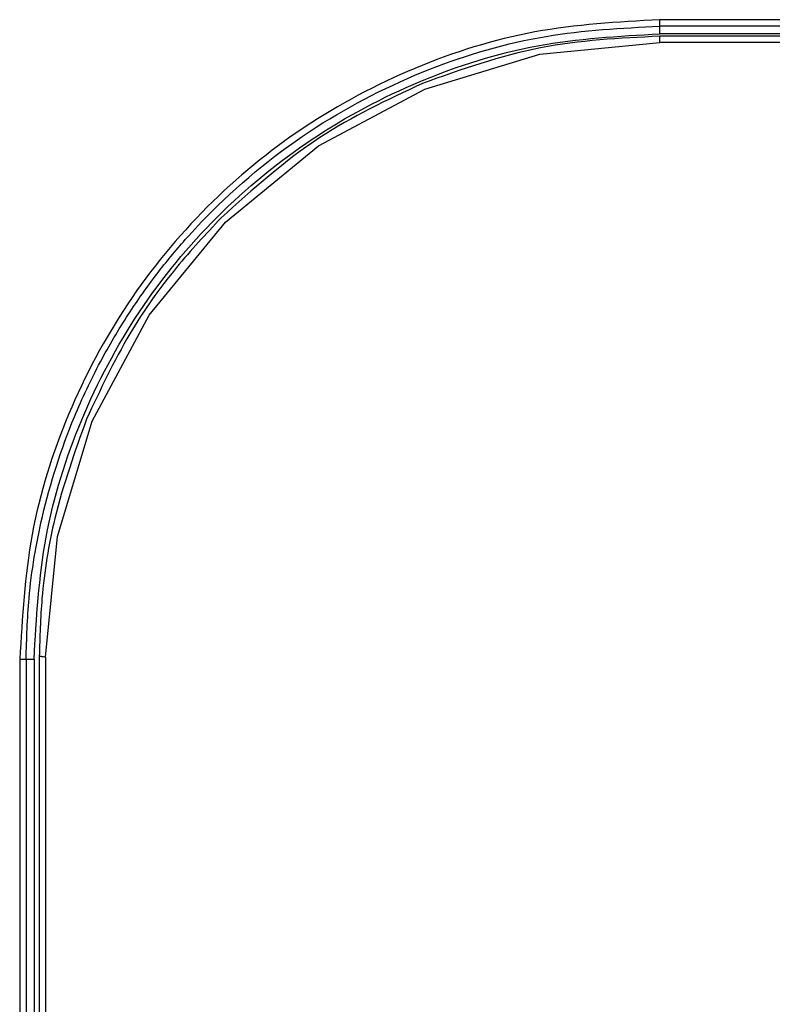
# Model space of a CAD drawing. Header units: inches. Extents: x 170 to 312, y 215 to 248.
# Tile 14 of 256: x 176.3924 to 176.424, y 222.5115 to 222.5528. Entities that reach past the tile are written whole.
import ezdxf

# ---------------------------------------------------------------- set-up
doc = ezdxf.new("R2010")
doc.units = ezdxf.units.IN
doc.header["$LTSCALE"] = 0.25
doc.header["$MEASUREMENT"] = 0
doc.layers.add('MOTOR LH', color=7, linetype='Continuous')

msp = doc.modelspace()

# ---------------------------------------------------------------- linework, layer by layer
at = {"layer": 'MOTOR LH'}
for p, q in [((176.4246581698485, 222.5528219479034), (176.419296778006, 222.5528218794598)), ((176.419296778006, 222.5522283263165), (176.419296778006, 222.5525526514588)), ((176.4246576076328, 222.5525526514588), (176.419296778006, 222.5525526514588)), ((176.4258639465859, 222.5522283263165), (176.419296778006, 222.5522283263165)), ((176.4254840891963, 222.552126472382), (176.4193025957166, 222.552126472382)), ((176.414275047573, 222.5513760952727), (176.4193026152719, 222.5518706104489)), ((176.4254841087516, 222.5518706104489), (176.4193026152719, 222.5518706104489)), ((176.4094410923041, 222.5499099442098), (176.414275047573, 222.5513760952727)), ((176.4049866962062, 222.5475284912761), (176.4094410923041, 222.5499099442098)), ((176.4010820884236, 222.5443241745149), (176.4049866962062, 222.5475284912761)), ((176.3978766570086, 222.540420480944), (176.4010820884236, 222.5443241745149)), ((176.3954938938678, 222.5359667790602), (176.3978766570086, 222.540420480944)), ((176.3940262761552, 222.5311332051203), (176.3954938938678, 222.5359667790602)), ((176.3935300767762, 222.5260648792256), (176.3940262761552, 222.5311332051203)), ((176.3932677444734, 222.5261010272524), (176.3932586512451, 222.4670456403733)), ((176.3935300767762, 222.5260648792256), (176.3935220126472, 222.4670590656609)), ((176.3924515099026, 222.5259758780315), (176.3924467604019, 222.4669549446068)), ((176.3927155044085, 222.5259816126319), (176.3927063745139, 222.4669264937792)), ((176.3927155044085, 222.5259816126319), (176.3930500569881, 222.5259816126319)), ((176.3930500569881, 222.5259816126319), (176.3930500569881, 222.4669264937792))]:
    msp.add_line(p, q, dxfattribs=at)
for points, knots in [([(176.419296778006, 222.5528218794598), (176.4175402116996, 222.5527218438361), (176.4140270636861, 222.5525217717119), (176.4089599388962, 222.5509261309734), (176.4042897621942, 222.548446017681), (176.4001969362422, 222.5450840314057), (176.3968351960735, 222.5409914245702), (176.3943503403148, 222.5363218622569), (176.3927556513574, 222.5312505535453), (176.3925528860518, 222.5277340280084), (176.3924515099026, 222.5259758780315)], [0, 0, 0, 0, 0.1249587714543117, 0.2499186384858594, 0.3748794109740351, 0.4998521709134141, 0.6247977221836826, 0.7497772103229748, 0.8748966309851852, 1, 1, 1, 1]), ([(176.3927155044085, 222.5259816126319), (176.3927401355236, 222.5268361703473), (176.3927981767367, 222.5288498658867), (176.3933823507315, 222.532289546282), (176.3944412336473, 222.5356132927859), (176.3957623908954, 222.5384091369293), (176.3969422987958, 222.5404106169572), (176.3981485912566, 222.542115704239), (176.399328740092, 222.5435460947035), (176.4014086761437, 222.5457559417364), (176.404704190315, 222.5484206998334), (176.4095002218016, 222.5508537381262), (176.4144080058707, 222.5522963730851), (176.4176984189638, 222.5524688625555), (176.419296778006, 222.5525526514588)], [0, 0, 0, 0, 0.06146321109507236, 0.14483304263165, 0.2500816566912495, 0.3113405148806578, 0.3669911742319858, 0.4170331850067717, 0.4614660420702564, 0.5002893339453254, 0.6353162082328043, 0.7636096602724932, 0.8851704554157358, 1, 1, 1, 1]), ([(176.419296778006, 222.5525526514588), (176.419296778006, 222.5525572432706), (176.419296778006, 222.5525664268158), (176.419296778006, 222.5526292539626), (176.419296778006, 222.5527178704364), (176.419296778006, 222.5527872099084), (176.419296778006, 222.5528218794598)], [0, 0, 0, 0, 0.250002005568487, 0.4999997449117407, 0.7500012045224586, 1, 1, 1, 1]), ([(176.3930500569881, 222.5259816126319), (176.393147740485, 222.5276994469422), (176.3933431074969, 222.5311351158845), (176.3949038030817, 222.5360904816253), (176.3973294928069, 222.5406577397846), (176.4006187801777, 222.5446596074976), (176.4046206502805, 222.5479488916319), (176.4091879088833, 222.5503745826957), (176.4141432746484, 222.551935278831), (176.4175789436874, 222.552130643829), (176.419296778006, 222.5522283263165)], [0, 0, 0, 0, 0.1249999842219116, 0.2499999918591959, 0.3750000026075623, 0.4999999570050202, 0.6250000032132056, 0.750000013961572, 0.8750000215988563, 1, 1, 1, 1]), ([(176.4193025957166, 222.552126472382), (176.4176173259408, 222.5520438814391), (176.4141995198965, 222.5518763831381), (176.4109755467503, 222.5507277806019), (176.4093412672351, 222.5501455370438)], [0, 0, 0, 0, 0.4930852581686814, 1, 1, 1, 1]), ([(176.4193026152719, 222.5518706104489), (176.4193026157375, 222.5519047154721), (176.4193026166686, 222.5519729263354), (176.419302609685, 222.5520578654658), (176.4193026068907, 222.5521164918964), (176.4193025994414, 222.5521231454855), (176.4193025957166, 222.552126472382)], [0, 0, 0, 0, 0.2500024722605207, 0.5000109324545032, 0.7499978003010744, 1, 1, 1, 1]), ([(176.4093412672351, 222.5501455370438), (176.4078650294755, 222.5494506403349), (176.4047697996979, 222.5479936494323), (176.4022264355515, 222.5457026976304), (176.4008961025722, 222.5445043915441)], [0, 0, 0, 0, 0.4769396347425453, 1, 1, 1, 1]), ([(176.4008961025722, 222.5445043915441), (176.4002586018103, 222.5438238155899), (176.3988448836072, 222.542314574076), (176.3968715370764, 222.5395163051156), (176.3958204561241, 222.537274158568), (176.3952518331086, 222.5360611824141)], [0, 0, 0, 0, 0.2737740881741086, 0.6071199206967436, 0.9999999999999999, 0.9999999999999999, 0.9999999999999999, 0.9999999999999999]), ([(176.3952518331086, 222.5360611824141), (176.3947592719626, 222.5346858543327), (176.3938833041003, 222.5322399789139), (176.3933485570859, 222.5288580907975), (176.3932915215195, 222.5269122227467), (176.3932677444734, 222.5261010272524)], [0, 0, 0, 0, 0.4282874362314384, 0.7616638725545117, 0.9999999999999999, 0.9999999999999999, 0.9999999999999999, 0.9999999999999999]), ([(176.3932677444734, 222.5261010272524), (176.3932677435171, 222.5261010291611), (176.3932677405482, 222.5261010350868), (176.393267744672, 222.5261010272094), (176.393267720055, 222.5261010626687), (176.3932677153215, 222.5261011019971), (176.3932676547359, 222.5261013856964), (176.3932693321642, 222.5261023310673), (176.3932815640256, 222.5261040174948), (176.3933100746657, 222.5261052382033), (176.3933441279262, 222.5261046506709), (176.3933853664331, 222.5261008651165), (176.393448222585, 222.526091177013), (176.3934978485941, 222.5260752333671), (176.3935300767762, 222.5260648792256)], [0, 0, 0, 0, 9.401448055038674e-05, 0.0002918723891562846, 0.001072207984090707, 0.004053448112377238, 0.01580176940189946, 0.06235819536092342, 0.247359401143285, 0.383584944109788, 0.4946802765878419, 0.6307796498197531, 0.7602204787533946, 1, 1, 1, 1]), ([(176.3924515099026, 222.5259758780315), (176.3924725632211, 222.5259766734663), (176.3925135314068, 222.5259782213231), (176.3925700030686, 222.5259799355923), (176.3926177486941, 222.5259811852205), (176.39266626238, 222.5259821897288), (176.392706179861, 222.5259826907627), (176.3927126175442, 222.5259819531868), (176.392715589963, 222.5259816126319)], [0, 0, 0, 0, 0.1544427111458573, 0.3005339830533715, 0.4382729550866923, 0.5676640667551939, 0.8003810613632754, 1, 1, 1, 1])]:
    msp.add_open_spline(points, degree=3, knots=knots, dxfattribs=at)

doc.saveas('drawing.dxf')
